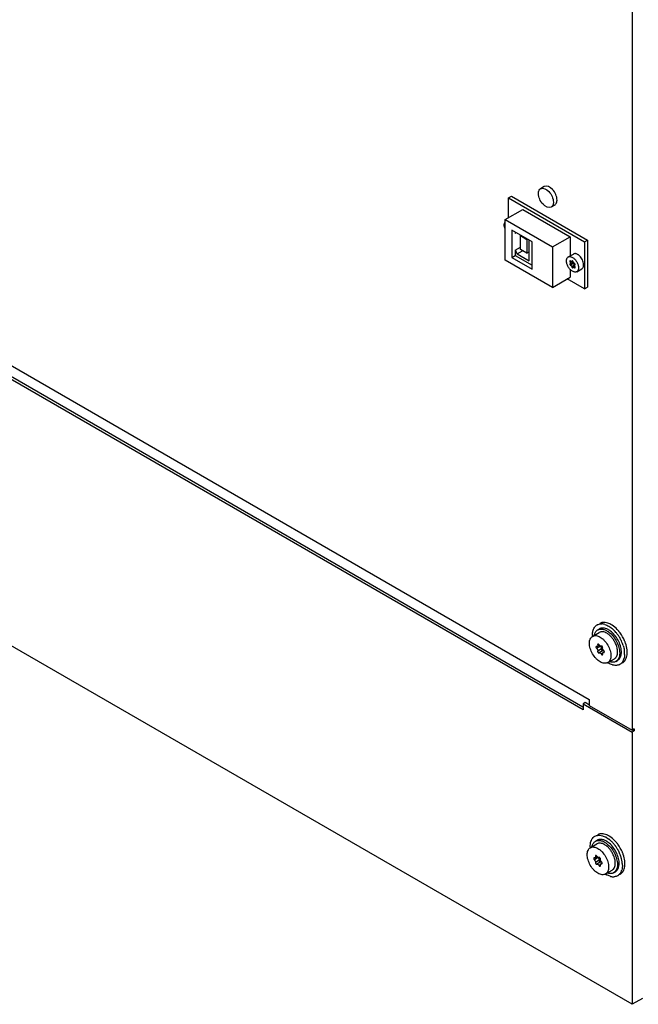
# Model space of a CAD drawing. Header units: millimetres. Extents: x 273 to 993, y 136 to 1631.
# Tile 2 of 17: x 478 to 682, y 178 to 503. Entities that reach past the tile are written whole.
import ezdxf

# ---------------------------------------------------------------- set-up
doc = ezdxf.new("R2010")
doc.units = ezdxf.units.MM
doc.header["$LTSCALE"] = 114.934679
for name, color, linetype in [('00_COMPONENTS_1', 7, 'CONTINUOUS'), ('00_COMPONENTS_2', 7, 'CONTINUOUS'), ('00_COMPONENTS_3', 7, 'CONTINUOUS')]:
    doc.layers.add(name, color=color, linetype=linetype)

msp = doc.modelspace()

# ---------------------------------------------------------------- linework, layer by layer
at = {"layer": '00_COMPONENTS_1', "color": 7, "linetype": 'Continuous'}
for p, q in [((668.65, 301.77), (669.21, 302.09)), ((666.95, 299.63), (669.15, 300.9)), ((669.56, 296.4), (668.29, 295.67)), ((669.19, 296.69), (668.52, 296.3)), ((668.98, 296.98), (668.64, 296.79)), ((669.91, 295.5), (668.64, 294.76)), ((669.81, 296.43), (669.8, 296.42)), ((669.81, 296.43), (669.8, 296.42)), ((669.1, 294.18), (669.11, 294.19)), ((670.39, 294.93), (669.11, 294.19)), ((670.25, 294.04), (669.8, 293.78)), ((670.83, 294.56), (670.39, 294.31)), ((670.82, 294.44), (670.62, 294.32)), ((671.95, 290.97), (674.15, 292.24)), ((674.65, 291.37), (675.21, 291.7)), ((666.21, 230.01), (668.4, 231.27)), ((667.9, 232.14), (668.47, 232.47)), ((668.45, 227.07), (667.77, 226.68)), ((668.24, 227.36), (667.9, 227.16)), ((668.82, 226.78), (667.54, 226.04)), ((669.17, 225.87), (667.9, 225.14)), ((668.35, 224.55), (668.37, 224.56)), ((669.64, 225.3), (668.37, 224.56)), ((669.07, 226.8), (669.05, 226.79)), ((669.07, 226.8), (669.06, 226.8)), ((669.51, 224.41), (669.06, 224.15)), ((670.09, 224.93), (669.65, 224.68)), ((670.08, 224.81), (669.88, 224.69)), ((671.21, 221.35), (673.4, 222.61)), ((673.9, 221.75), (674.47, 222.07))]:
    msp.add_line(p, q, dxfattribs=at)
for centre, radius, start, end in [((670.26, 300.21), 2.16, 102.6449, 105.6472), ((670.12, 297.39), 1.17, 209.018, 216.9896), ((669.88, 296.31), 0.13, 116.6213, 120.026), ((669.88, 296.31), 0.131, 113.7542, 116.6206), ((670.49, 294.53), 0.43, 72.1778, 75.6126), ((672.26, 294.33), 4.19, 348.7504, 350.9247), ((670.58, 294.45), 5.87, 0.0121, 3.0006), ((669.38, 227.77), 1.17, 209.018, 216.9896), ((669.13, 226.69), 0.131, 113.7542, 116.6206), ((669.13, 226.69), 0.13, 116.6213, 120.026), ((669.75, 224.9), 0.43, 72.1778, 75.6126), ((669.84, 224.82), 5.87, 0.0121, 3.0006)]:
    msp.add_arc(centre, radius, start, end, dxfattribs=at)
for points, knots in [([(667.49, 299.94), (667.53, 300.15), (667.63, 300.53), (667.88, 301.04), (668.22, 301.47), (668.5, 301.68), (668.65, 301.77)], [0, 0, 0, 0, 0.277205, 0.53255, 0.770947, 1, 1, 1, 1]), ([(668.65, 301.77), (668.76, 301.83), (669.02, 301.95), (669.58, 302.07), (670.37, 302.03), (671.35, 301.67), (671.97, 301.28), (672.28, 301.05)], [0, 0, 0, 0, 0.10392, 0.210593, 0.440492, 0.702783, 1, 1, 1, 1]), ([(669.68, 302.29), (669.64, 302.28), (669.48, 302.23), (669.32, 302.16), (669.21, 302.09)], [0, 0, 0, 0, 0.252548, 1, 1, 1, 1]), ([(672.85, 301.37), (672.59, 301.56), (672.08, 301.9), (671.29, 302.24), (670.52, 302.4), (670.02, 302.37), (669.79, 302.32)], [0, 0, 0, 0, 0.289244, 0.551515, 0.786911, 1, 1, 1, 1]), ([(665.92, 297.35), (665.92, 297.6), (665.96, 298.08), (666.15, 298.74), (666.48, 299.28), (666.79, 299.54), (666.95, 299.63)], [0, 0, 0, 0, 0.289807, 0.549048, 0.782228, 1, 1, 1, 1]), ([(666.95, 299.63), (667.12, 299.73), (667.5, 299.87), (668.13, 299.88), (668.8, 299.72), (669.23, 299.51), (669.45, 299.39)], [0, 0, 0, 0, 0.217773, 0.450954, 0.710194, 1, 1, 1, 1]), ([(671.65, 300.65), (671.43, 300.78), (670.99, 300.99), (670.32, 301.15), (669.69, 301.13), (669.31, 300.99), (669.15, 300.9)], [0, 0, 0, 0, 0.289806, 0.549046, 0.782227, 1, 1, 1, 1]), ([(669.45, 299.39), (669.7, 299.25), (670.17, 298.91), (671.07, 298.07), (672.01, 296.78), (672.66, 295.32), (672.94, 294.12), (672.99, 293.54), (672.99, 293.26)], [0, 0, 0, 0, 0.114259, 0.237537, 0.499999, 0.762461, 0.88574, 1, 1, 1, 1]), ([(674.53, 297.28), (674.36, 297.64), (673.99, 298.33), (673.3, 299.27), (672.52, 300.06), (671.94, 300.48), (671.65, 300.65)], [0, 0, 0, 0, 0.263569, 0.524166, 0.772292, 1, 1, 1, 1]), ([(672.28, 301.05), (672.81, 300.65), (673.78, 299.68), (674.92, 297.95), (675.68, 296.06), (675.89, 294.75), (675.89, 294.12)], [0, 0, 0, 0, 0.245892, 0.508631, 0.766749, 1, 1, 1, 1]), ([(676.45, 294.75), (676.41, 295.36), (676.16, 296.63), (675.39, 298.43), (674.29, 300.07), (673.35, 301), (672.85, 301.37)], [0, 0, 0, 0, 0.236848, 0.495126, 0.756001, 1, 1, 1, 1]), ([(669.45, 291.22), (669.21, 291.36), (668.73, 291.7), (667.84, 292.53), (666.89, 293.83), (666.25, 295.29), (665.97, 296.48), (665.92, 297.07), (665.92, 297.35)], [0, 0, 0, 0, 0.114259, 0.237537, 0.499999, 0.762461, 0.88574, 1, 1, 1, 1]), ([(668.16, 296.28), (668.14, 296.27), (668.11, 296.24), (668.08, 296.17), (668.07, 296.09), (668.09, 295.97), (668.15, 295.82), (668.24, 295.71), (668.29, 295.67)], [0, 0, 0, 0, 0.086942, 0.184403, 0.297732, 0.426855, 0.714521, 1, 1, 1, 1]), ([(668.29, 296.29), (668.26, 296.29), (668.22, 296.3), (668.17, 296.29), (668.16, 296.28)], [0, 0, 0, 0, 0.530437, 1, 1, 1, 1]), ([(668.52, 296.3), (668.49, 296.28), (668.41, 296.26), (668.33, 296.28), (668.29, 296.29)], [0, 0, 0, 0, 0.469538, 1, 1, 1, 1]), ([(668.29, 295.67), (668.35, 295.61), (668.47, 295.47), (668.6, 295.24), (668.67, 294.99), (668.66, 294.83), (668.64, 294.76)], [0, 0, 0, 0, 0.261667, 0.533837, 0.787366, 1, 1, 1, 1]), ([(668.64, 296.79), (668.65, 296.73), (668.66, 296.63), (668.65, 296.49), (668.61, 296.38), (668.55, 296.32), (668.52, 296.3)], [0, 0, 0, 0, 0.303005, 0.568816, 0.79698, 1, 1, 1, 1]), ([(668.71, 297.06), (668.69, 297.05), (668.66, 297.02), (668.63, 296.95), (668.62, 296.87), (668.63, 296.82), (668.64, 296.79)], [0, 0, 0, 0, 0.203013, 0.431161, 0.696995, 1, 1, 1, 1]), ([(668.9, 297.04), (668.87, 297.06), (668.81, 297.09), (668.73, 297.08), (668.71, 297.06)], [0, 0, 0, 0, 0.550795, 1, 1, 1, 1]), ([(669.1, 296.83), (669.09, 296.85), (669.04, 296.93), (668.97, 297.01), (668.9, 297.04)], [0, 0, 0, 0, 0.266928, 1, 1, 1, 1]), ([(669.45, 296.45), (669.43, 296.46), (669.33, 296.53), (669.25, 296.62), (669.19, 296.69)], [0, 0, 0, 0, 0.231527, 1, 1, 1, 1]), ([(669.8, 296.42), (669.77, 296.4), (669.72, 296.39), (669.6, 296.38), (669.51, 296.42), (669.45, 296.45)], [0, 0, 0, 0, 0.21848, 0.452342, 1, 1, 1, 1]), ([(669.91, 295.5), (669.93, 295.57), (669.94, 295.73), (669.87, 295.97), (669.75, 296.21), (669.63, 296.35), (669.56, 296.4)], [0, 0, 0, 0, 0.212634, 0.466163, 0.738333, 1, 1, 1, 1]), ([(670.01, 296.41), (669.98, 296.42), (669.92, 296.45), (669.85, 296.44), (669.82, 296.43)], [0, 0, 0, 0, 0.548379, 1, 1, 1, 1]), ([(670.18, 294.94), (670.13, 294.96), (670.04, 295.04), (669.95, 295.19), (669.9, 295.34), (669.9, 295.45), (669.91, 295.5)], [0, 0, 0, 0, 0.24775, 0.521239, 0.782678, 1, 1, 1, 1]), ([(670.27, 295.84), (670.28, 295.89), (670.28, 296), (670.23, 296.16), (670.14, 296.3), (670.05, 296.38), (670.01, 296.41)], [0, 0, 0, 0, 0.217322, 0.478761, 0.75225, 1, 1, 1, 1]), ([(670.62, 294.94), (670.55, 295), (670.43, 295.13), (670.31, 295.37), (670.24, 295.61), (670.25, 295.78), (670.27, 295.84)], [0, 0, 0, 0, 0.261667, 0.533837, 0.787366, 1, 1, 1, 1]), ([(675.18, 294.53), (675.18, 294.98), (675.05, 295.93), (674.73, 296.82), (674.53, 297.28)], [0, 0, 0, 0, 0.475649, 1, 1, 1, 1]), ([(668.64, 294.76), (668.62, 294.72), (668.62, 294.61), (668.68, 294.45), (668.77, 294.31), (668.86, 294.23), (668.9, 294.2)], [0, 0, 0, 0, 0.217322, 0.478761, 0.75225, 1, 1, 1, 1]), ([(668.9, 294.2), (668.93, 294.18), (669, 294.16), (669.07, 294.17), (669.1, 294.18)], [0, 0, 0, 0, 0.550734, 1, 1, 1, 1]), ([(669.11, 294.19), (669.14, 294.2), (669.19, 294.22), (669.31, 294.23), (669.4, 294.19), (669.45, 294.16)], [0, 0, 0, 0, 0.21848, 0.452342, 1, 1, 1, 1]), ([(669.45, 294.16), (669.53, 294.12), (669.66, 294), (669.76, 293.86), (669.8, 293.78)], [0, 0, 0, 0, 0.474463, 1, 1, 1, 1]), ([(669.8, 293.78), (669.82, 293.76), (669.87, 293.67), (669.94, 293.6), (670.01, 293.56)], [0, 0, 0, 0, 0.266928, 1, 1, 1, 1]), ([(670.01, 293.56), (670.04, 293.55), (670.1, 293.52), (670.17, 293.53), (670.2, 293.54)], [0, 0, 0, 0, 0.550795, 1, 1, 1, 1]), ([(670.36, 294.91), (670.33, 294.9), (670.26, 294.89), (670.21, 294.92), (670.18, 294.94)], [0, 0, 0, 0, 0.451621, 1, 1, 1, 1]), ([(670.2, 293.54), (670.22, 293.55), (670.25, 293.59), (670.28, 293.65), (670.28, 293.73), (670.28, 293.79), (670.27, 293.82)], [0, 0, 0, 0, 0.203013, 0.431161, 0.696995, 1, 1, 1, 1]), ([(670.27, 293.82), (670.26, 293.87), (670.24, 293.97), (670.26, 294.12), (670.3, 294.23), (670.36, 294.29), (670.39, 294.31)], [0, 0, 0, 0, 0.303005, 0.568816, 0.79698, 1, 1, 1, 1]), ([(670.6, 294.95), (670.56, 294.96), (670.49, 294.96), (670.41, 294.94), (670.39, 294.93)], [0, 0, 0, 0, 0.526985, 1, 1, 1, 1]), ([(670.39, 294.31), (670.42, 294.32), (670.5, 294.35), (670.58, 294.33), (670.62, 294.32)], [0, 0, 0, 0, 0.469538, 1, 1, 1, 1]), ([(670.83, 294.56), (670.82, 294.63), (670.77, 294.77), (670.68, 294.89), (670.62, 294.94)], [0, 0, 0, 0, 0.496035, 1, 1, 1, 1]), ([(670.62, 294.32), (670.64, 294.31), (670.69, 294.31), (670.73, 294.32), (670.75, 294.33)], [0, 0, 0, 0, 0.530437, 1, 1, 1, 1]), ([(670.75, 294.33), (670.77, 294.34), (670.8, 294.36), (670.82, 294.42), (670.83, 294.49), (670.83, 294.53), (670.83, 294.56)], [0, 0, 0, 0, 0.209652, 0.439745, 0.702371, 1, 1, 1, 1]), ([(672.99, 293.26), (672.99, 293.01), (672.95, 292.53), (672.76, 291.87), (672.43, 291.33), (672.12, 291.07), (671.95, 290.97)], [0, 0, 0, 0, 0.289807, 0.549048, 0.782228, 1, 1, 1, 1]), ([(674.15, 292.24), (674.31, 292.33), (674.62, 292.59), (674.95, 293.13), (675.14, 293.79), (675.18, 294.27), (675.18, 294.53)], [0, 0, 0, 0, 0.217772, 0.450952, 0.710193, 1, 1, 1, 1]), ([(675.89, 294.12), (675.89, 293.82), (675.84, 293.24), (675.61, 292.44), (675.21, 291.8), (674.84, 291.49), (674.65, 291.37)], [0, 0, 0, 0, 0.289807, 0.549048, 0.782228, 1, 1, 1, 1]), ([(675.21, 291.7), (675.36, 291.78), (675.63, 292), (675.97, 292.42), (676.22, 292.93), (676.33, 293.31), (676.37, 293.51)], [0, 0, 0, 0, 0.229242, 0.467734, 0.72302, 1, 1, 1, 1]), ([(676.39, 293.66), (676.4, 293.73), (676.44, 293.99), (676.45, 294.25), (676.45, 294.45)], [0, 0, 0, 0, 0.241692, 1, 1, 1, 1]), ([(671.95, 290.97), (671.79, 290.88), (671.41, 290.74), (670.78, 290.73), (670.11, 290.89), (669.67, 291.09), (669.45, 291.22)], [0, 0, 0, 0, 0.217773, 0.450954, 0.710194, 1, 1, 1, 1]), ([(674.65, 291.37), (674.5, 291.29), (674.18, 291.15), (673.64, 291.07), (673.07, 291.11), (672.68, 291.21), (672.49, 291.28)], [0, 0, 0, 0, 0.229056, 0.467455, 0.722789, 1, 1, 1, 1]), ([(666.75, 230.32), (666.78, 230.52), (666.89, 230.9), (667.14, 231.42), (667.48, 231.84), (667.76, 232.05), (667.9, 232.14)], [0, 0, 0, 0, 0.277205, 0.53255, 0.770947, 1, 1, 1, 1]), ([(667.9, 232.14), (668.02, 232.21), (668.27, 232.32), (668.84, 232.45), (669.63, 232.4), (670.61, 232.04), (671.23, 231.65), (671.54, 231.42)], [0, 0, 0, 0, 0.10392, 0.210593, 0.440492, 0.702783, 1, 1, 1, 1]), ([(670.9, 231.02), (670.68, 231.15), (670.25, 231.36), (669.58, 231.52), (668.95, 231.51), (668.57, 231.37), (668.4, 231.27)], [0, 0, 0, 0, 0.289806, 0.549046, 0.782227, 1, 1, 1, 1]), ([(672.1, 231.75), (671.79, 231.98), (671.17, 232.37), (670.2, 232.72), (669.4, 232.77), (668.84, 232.65), (668.59, 232.53), (668.47, 232.47)], [0, 0, 0, 0, 0.297217, 0.559508, 0.789407, 0.89608, 1, 1, 1, 1]), ([(673.78, 227.65), (673.62, 228.01), (673.24, 228.7), (672.56, 229.64), (671.78, 230.43), (671.2, 230.85), (670.9, 231.02)], [0, 0, 0, 0, 0.263569, 0.524166, 0.772292, 1, 1, 1, 1]), ([(671.54, 231.42), (672.06, 231.02), (673.04, 230.05), (674.18, 228.32), (674.93, 226.44), (675.15, 225.12), (675.15, 224.49)], [0, 0, 0, 0, 0.245892, 0.508631, 0.766749, 1, 1, 1, 1]), ([(675.7, 225.13), (675.67, 225.74), (675.42, 227), (674.65, 228.81), (673.54, 230.45), (672.61, 231.37), (672.1, 231.75)], [0, 0, 0, 0, 0.236848, 0.495126, 0.756001, 1, 1, 1, 1]), ([(665.18, 227.72), (665.18, 227.97), (665.21, 228.45), (665.41, 229.12), (665.74, 229.65), (666.05, 229.91), (666.21, 230.01)], [0, 0, 0, 0, 0.289807, 0.549048, 0.782228, 1, 1, 1, 1]), ([(668.71, 221.59), (668.47, 221.73), (667.99, 222.07), (667.1, 222.91), (666.15, 224.2), (665.51, 225.66), (665.23, 226.86), (665.18, 227.44), (665.18, 227.72)], [0, 0, 0, 0, 0.114259, 0.237537, 0.499999, 0.762461, 0.88574, 1, 1, 1, 1]), ([(666.21, 230.01), (666.38, 230.1), (666.76, 230.24), (667.38, 230.26), (668.06, 230.09), (668.49, 229.89), (668.71, 229.76)], [0, 0, 0, 0, 0.217773, 0.450954, 0.710194, 1, 1, 1, 1]), ([(667.9, 227.16), (667.91, 227.11), (667.92, 227.01), (667.91, 226.87), (667.86, 226.75), (667.81, 226.69), (667.77, 226.68)], [0, 0, 0, 0, 0.303005, 0.568816, 0.79698, 1, 1, 1, 1]), ([(667.96, 227.44), (667.95, 227.43), (667.91, 227.39), (667.89, 227.33), (667.88, 227.25), (667.89, 227.19), (667.9, 227.16)], [0, 0, 0, 0, 0.203013, 0.431161, 0.696995, 1, 1, 1, 1]), ([(668.16, 227.42), (668.13, 227.44), (668.06, 227.46), (667.99, 227.45), (667.96, 227.44)], [0, 0, 0, 0, 0.550795, 1, 1, 1, 1]), ([(668.36, 227.2), (668.35, 227.22), (668.29, 227.31), (668.22, 227.38), (668.16, 227.42)], [0, 0, 0, 0, 0.266928, 1, 1, 1, 1]), ([(668.71, 226.82), (668.69, 226.84), (668.59, 226.9), (668.5, 226.99), (668.45, 227.06)], [0, 0, 0, 0, 0.231527, 1, 1, 1, 1]), ([(668.71, 229.76), (668.95, 229.62), (669.43, 229.28), (670.33, 228.45), (671.27, 227.16), (671.92, 225.69), (672.2, 224.5), (672.25, 223.92), (672.25, 223.64)], [0, 0, 0, 0, 0.114259, 0.237537, 0.499999, 0.762461, 0.88574, 1, 1, 1, 1]), ([(674.44, 224.9), (674.44, 225.35), (674.31, 226.3), (673.99, 227.2), (673.78, 227.65)], [0, 0, 0, 0, 0.475649, 1, 1, 1, 1]), ([(667.41, 226.65), (667.4, 226.64), (667.36, 226.61), (667.34, 226.55), (667.33, 226.47), (667.35, 226.34), (667.41, 226.19), (667.49, 226.08), (667.54, 226.04)], [0, 0, 0, 0, 0.086942, 0.184403, 0.297732, 0.426855, 0.714521, 1, 1, 1, 1]), ([(667.54, 226.66), (667.52, 226.67), (667.48, 226.67), (667.43, 226.66), (667.41, 226.65)], [0, 0, 0, 0, 0.530437, 1, 1, 1, 1]), ([(667.77, 226.68), (667.74, 226.66), (667.66, 226.64), (667.58, 226.65), (667.54, 226.66)], [0, 0, 0, 0, 0.469538, 1, 1, 1, 1]), ([(667.54, 226.04), (667.61, 225.98), (667.73, 225.85), (667.86, 225.61), (667.92, 225.37), (667.92, 225.2), (667.9, 225.14)], [0, 0, 0, 0, 0.261667, 0.533837, 0.787366, 1, 1, 1, 1]), ([(667.9, 225.14), (667.88, 225.09), (667.88, 224.98), (667.93, 224.82), (668.03, 224.68), (668.11, 224.6), (668.16, 224.57)], [0, 0, 0, 0, 0.217322, 0.478761, 0.75225, 1, 1, 1, 1]), ([(668.16, 224.57), (668.19, 224.56), (668.26, 224.53), (668.33, 224.54), (668.35, 224.55)], [0, 0, 0, 0, 0.550734, 1, 1, 1, 1]), ([(668.37, 224.56), (668.39, 224.58), (668.44, 224.6), (668.56, 224.6), (668.65, 224.56), (668.71, 224.53)], [0, 0, 0, 0, 0.21848, 0.452342, 1, 1, 1, 1]), ([(669.05, 226.79), (669.03, 226.78), (668.98, 226.76), (668.86, 226.76), (668.77, 226.79), (668.71, 226.82)], [0, 0, 0, 0, 0.21848, 0.452342, 1, 1, 1, 1]), ([(668.71, 224.53), (668.78, 224.49), (668.92, 224.37), (669.02, 224.23), (669.06, 224.15)], [0, 0, 0, 0, 0.474463, 1, 1, 1, 1]), ([(669.17, 225.87), (669.19, 225.94), (669.2, 226.1), (669.13, 226.34), (669.01, 226.58), (668.88, 226.72), (668.82, 226.78)], [0, 0, 0, 0, 0.212634, 0.466163, 0.738333, 1, 1, 1, 1]), ([(669.06, 224.15), (669.08, 224.13), (669.13, 224.05), (669.2, 223.97), (669.26, 223.94)], [0, 0, 0, 0, 0.266928, 1, 1, 1, 1]), ([(669.26, 226.78), (669.23, 226.8), (669.17, 226.82), (669.11, 226.82), (669.08, 226.81)], [0, 0, 0, 0, 0.548379, 1, 1, 1, 1]), ([(669.43, 225.31), (669.39, 225.34), (669.3, 225.41), (669.21, 225.56), (669.15, 225.72), (669.15, 225.83), (669.17, 225.87)], [0, 0, 0, 0, 0.24775, 0.521239, 0.782678, 1, 1, 1, 1]), ([(669.53, 226.22), (669.54, 226.26), (669.54, 226.37), (669.49, 226.53), (669.4, 226.68), (669.31, 226.75), (669.26, 226.78)], [0, 0, 0, 0, 0.217322, 0.478761, 0.75225, 1, 1, 1, 1]), ([(669.26, 223.94), (669.3, 223.92), (669.36, 223.89), (669.43, 223.9), (669.46, 223.92)], [0, 0, 0, 0, 0.550795, 1, 1, 1, 1]), ([(669.62, 225.28), (669.59, 225.27), (669.52, 225.27), (669.46, 225.29), (669.43, 225.31)], [0, 0, 0, 0, 0.451621, 1, 1, 1, 1]), ([(669.46, 223.92), (669.48, 223.93), (669.51, 223.96), (669.53, 224.03), (669.54, 224.11), (669.53, 224.16), (669.53, 224.19)], [0, 0, 0, 0, 0.203013, 0.431161, 0.696995, 1, 1, 1, 1]), ([(669.88, 225.31), (669.81, 225.37), (669.69, 225.51), (669.56, 225.74), (669.5, 225.99), (669.51, 226.15), (669.53, 226.22)], [0, 0, 0, 0, 0.261667, 0.533837, 0.787366, 1, 1, 1, 1]), ([(669.53, 224.19), (669.52, 224.25), (669.5, 224.35), (669.51, 224.49), (669.56, 224.6), (669.62, 224.66), (669.65, 224.68)], [0, 0, 0, 0, 0.303005, 0.568816, 0.79698, 1, 1, 1, 1]), ([(669.85, 225.32), (669.82, 225.33), (669.74, 225.34), (669.67, 225.32), (669.64, 225.3)], [0, 0, 0, 0, 0.526985, 1, 1, 1, 1]), ([(669.65, 224.68), (669.68, 224.7), (669.76, 224.72), (669.84, 224.71), (669.88, 224.69)], [0, 0, 0, 0, 0.469538, 1, 1, 1, 1]), ([(670.09, 224.93), (670.08, 225), (670.03, 225.15), (669.93, 225.26), (669.88, 225.31)], [0, 0, 0, 0, 0.496035, 1, 1, 1, 1]), ([(669.88, 224.69), (669.9, 224.69), (669.95, 224.68), (669.99, 224.69), (670.01, 224.7)], [0, 0, 0, 0, 0.530437, 1, 1, 1, 1]), ([(670.01, 224.7), (670.02, 224.71), (670.05, 224.74), (670.08, 224.79), (670.09, 224.86), (670.09, 224.91), (670.09, 224.93)], [0, 0, 0, 0, 0.209652, 0.439745, 0.702371, 1, 1, 1, 1]), ([(673.4, 222.61), (673.57, 222.71), (673.88, 222.97), (674.21, 223.5), (674.4, 224.17), (674.44, 224.65), (674.44, 224.9)], [0, 0, 0, 0, 0.217772, 0.450952, 0.710193, 1, 1, 1, 1]), ([(675.15, 224.49), (675.15, 224.19), (675.1, 223.61), (674.87, 222.82), (674.47, 222.17), (674.1, 221.86), (673.9, 221.75)], [0, 0, 0, 0, 0.289807, 0.549048, 0.782228, 1, 1, 1, 1]), ([(674.47, 222.07), (674.67, 222.19), (675.04, 222.5), (675.43, 223.14), (675.67, 223.94), (675.71, 224.52), (675.71, 224.82)], [0, 0, 0, 0, 0.217772, 0.450952, 0.710193, 1, 1, 1, 1]), ([(671.21, 221.35), (671.05, 221.25), (670.67, 221.11), (670.04, 221.1), (669.37, 221.26), (668.93, 221.47), (668.71, 221.59)], [0, 0, 0, 0, 0.217773, 0.450954, 0.710194, 1, 1, 1, 1]), ([(672.25, 223.64), (672.25, 223.38), (672.21, 222.9), (672.01, 222.24), (671.69, 221.7), (671.38, 221.44), (671.21, 221.35)], [0, 0, 0, 0, 0.289807, 0.549048, 0.782228, 1, 1, 1, 1]), ([(673.9, 221.75), (673.76, 221.66), (673.43, 221.53), (672.9, 221.45), (672.32, 221.49), (671.94, 221.59), (671.75, 221.65)], [0, 0, 0, 0, 0.229056, 0.467455, 0.722789, 1, 1, 1, 1])]:
    msp.add_open_spline(points, degree=3, knots=knots, dxfattribs=at)
at = {"layer": '00_COMPONENTS_2', "color": 7, "linetype": 'Continuous'}
for p, q in [((658.93, 424.59), (660.63, 425.57)), ((659.52, 422.37), (659.5, 422.36)), ((659.83, 423.12), (659.52, 422.94)), ((660.44, 422.9), (659.52, 422.37)), ((660.61, 422.4), (659.7, 421.87)), ((660.37, 423.28), (660.06, 423.11)), ((661.05, 421.85), (660.13, 421.32)), ((660.3, 423.32), (660.15, 423.24)), ((661.15, 421.96), (661.16, 421.97)), ((661.09, 421.5), (660.6, 421.22)), ((661.2, 421.26), (660.95, 421.12)), ((661.73, 419.74), (663.43, 420.72))]:
    msp.add_line(p, q, dxfattribs=at)
for centre, radius, start, end in [((659.01, 422.16), 2.64, 59.714, 60.0003), ((660.23, 423.11), 0.304, 343.4497, 347.6409), ((661.42, 421.91), 0.376, 189.8731, 194.7582), ((661.12, 422.05), 0.0939, 299.9735, 305.9795), ((661.64, 422.15), 2.62, 240.0004, 240.2884), ((661.87, 421.81), 0.829, 201.5104, 210.5413)]:
    msp.add_arc(centre, radius, start, end, dxfattribs=at)
for points, knots in [([(637.84, 435.15), (637.84, 435.25), (637.85, 435.44), (637.92, 435.79), (638.03, 436.03), (638.12, 436.16)], [0, 0, 0, 0, 0.279434, 0.538751, 1, 1, 1, 1]), ([(638.12, 433.81), (638.03, 434.03), (637.9, 434.47), (637.84, 434.93), (637.84, 435.15)], [0, 0, 0, 0, 0.522947, 1, 1, 1, 1]), ([(662.03, 425.43), (661.91, 425.5), (661.66, 425.62), (661.29, 425.71), (660.93, 425.7), (660.72, 425.62), (660.63, 425.57)], [0, 0, 0, 0, 0.289806, 0.549046, 0.782227, 1, 1, 1, 1]), ([(662.39, 425.18), (662.36, 425.21), (662.24, 425.3), (662.12, 425.38), (662.03, 425.43)], [0, 0, 0, 0, 0.257718, 1, 1, 1, 1]), ([(663.4, 424.01), (663.26, 424.24), (662.96, 424.66), (662.59, 425.03), (662.39, 425.18)], [0, 0, 0, 0, 0.515097, 1, 1, 1, 1]), ([(658.35, 423.31), (658.35, 423.45), (658.37, 423.72), (658.48, 424.09), (658.67, 424.39), (658.84, 424.53), (658.93, 424.59)], [0, 0, 0, 0, 0.289807, 0.549048, 0.782228, 1, 1, 1, 1]), ([(660.33, 419.88), (660.2, 419.96), (659.93, 420.14), (659.56, 420.49), (659.22, 420.89), (658.92, 421.35), (658.68, 421.84), (658.5, 422.33), (658.38, 422.82), (658.35, 423.15), (658.35, 423.31)], [0, 0, 0, 0, 0.114157, 0.237325, 0.366975, 0.499999, 0.633023, 0.762673, 0.885842, 1, 1, 1, 1]), ([(658.93, 424.59), (659.03, 424.64), (659.24, 424.72), (659.59, 424.73), (659.97, 424.64), (660.21, 424.52), (660.33, 424.45)], [0, 0, 0, 0, 0.217773, 0.450954, 0.710194, 1, 1, 1, 1]), ([(659.5, 422.36), (659.49, 422.35), (659.46, 422.33), (659.44, 422.27), (659.44, 422.2), (659.46, 422.11), (659.52, 421.99), (659.6, 421.91), (659.64, 421.89)], [0, 0, 0, 0, 0.087171, 0.186861, 0.304523, 0.438656, 0.730115, 1, 1, 1, 1]), ([(659.51, 423.27), (659.5, 423.26), (659.49, 423.25), (659.47, 423.22), (659.46, 423.18), (659.45, 423.12), (659.47, 423.04), (659.5, 422.97), (659.52, 422.94)], [0, 0, 0, 0, 0.090667, 0.187862, 0.296067, 0.417118, 0.693918, 1, 1, 1, 1]), ([(659.65, 423.25), (659.63, 423.27), (659.59, 423.28), (659.54, 423.28), (659.52, 423.27), (659.51, 423.27)], [0, 0, 0, 0, 0.547708, 0.781558, 1, 1, 1, 1]), ([(659.52, 422.94), (659.55, 422.89), (659.6, 422.77), (659.62, 422.63), (659.62, 422.52), (659.6, 422.46), (659.57, 422.4), (659.53, 422.38), (659.52, 422.37)], [0, 0, 0, 0, 0.306083, 0.582894, 0.703936, 0.812127, 0.909305, 1, 1, 1, 1]), ([(659.64, 421.89), (659.65, 421.89), (659.66, 421.88), (659.68, 421.87), (659.7, 421.87)], [0, 0, 0, 0, 0.264656, 1, 1, 1, 1]), ([(659.71, 423.21), (659.71, 423.21), (659.69, 423.23), (659.67, 423.24), (659.65, 423.25)], [0, 0, 0, 0, 0.261713, 1, 1, 1, 1]), ([(659.7, 421.87), (659.7, 421.86), (659.74, 421.85), (659.77, 421.84), (659.79, 421.83)], [0, 0, 0, 0, 0.235942, 1, 1, 1, 1]), ([(659.82, 423.13), (659.81, 423.13), (659.77, 423.16), (659.74, 423.19), (659.71, 423.21)], [0, 0, 0, 0, 0.238054, 1, 1, 1, 1]), ([(659.79, 421.83), (659.83, 421.8), (659.91, 421.74), (660.01, 421.61), (660.09, 421.47), (660.12, 421.37), (660.13, 421.32)], [0, 0, 0, 0, 0.2318, 0.487998, 0.750579, 1, 1, 1, 1]), ([(660.06, 423.11), (660.05, 423.1), (660.01, 423.08), (659.95, 423.08), (659.88, 423.1), (659.84, 423.12), (659.82, 423.13)], [0, 0, 0, 0, 0.217781, 0.450942, 0.710226, 1, 1, 1, 1]), ([(660.15, 423.24), (660.15, 423.21), (660.12, 423.16), (660.08, 423.12), (660.06, 423.11)], [0, 0, 0, 0, 0.529194, 1, 1, 1, 1]), ([(660.2, 423.31), (660.19, 423.31), (660.17, 423.28), (660.16, 423.25), (660.15, 423.24)], [0, 0, 0, 0, 0.470806, 1, 1, 1, 1]), ([(660.34, 423.3), (660.32, 423.31), (660.28, 423.33), (660.24, 423.33), (660.21, 423.32), (660.2, 423.31)], [0, 0, 0, 0, 0.547684, 0.781556, 1, 1, 1, 1]), ([(660.34, 424.44), (660.48, 424.36), (660.75, 424.18), (661.11, 423.83), (661.45, 423.42), (661.75, 422.97), (661.99, 422.49), (662.17, 421.99), (662.28, 421.5), (662.31, 421.18), (662.31, 421.02)], [0, 0, 0, 0, 0.114383, 0.23768, 0.36737, 0.500361, 0.633301, 0.762845, 0.885913, 1, 1, 1, 1]), ([(660.56, 422.42), (660.54, 422.43), (660.5, 422.46), (660.44, 422.53), (660.39, 422.62), (660.36, 422.71), (660.36, 422.78), (660.37, 422.82), (660.39, 422.86), (660.4, 422.88), (660.41, 422.88)], [0, 0, 0, 0, 0.127548, 0.267725, 0.486074, 0.691132, 0.782048, 0.863108, 0.934817, 1, 1, 1, 1]), ([(660.54, 423.01), (660.53, 423.06), (660.49, 423.17), (660.41, 423.25), (660.37, 423.28)], [0, 0, 0, 0, 0.504632, 1, 1, 1, 1]), ([(660.44, 422.9), (660.46, 422.91), (660.5, 422.95), (660.52, 422.99), (660.53, 423.02)], [0, 0, 0, 0, 0.474213, 1, 1, 1, 1]), ([(660.88, 422.5), (660.83, 422.52), (660.75, 422.59), (660.65, 422.71), (660.58, 422.85), (660.55, 422.96), (660.54, 423.01)], [0, 0, 0, 0, 0.2318, 0.487998, 0.750579, 1, 1, 1, 1]), ([(660.61, 422.4), (660.61, 422.4), (660.59, 422.4), (660.57, 422.41), (660.56, 422.42)], [0, 0, 0, 0, 0.235942, 1, 1, 1, 1]), ([(660.71, 422.36), (660.7, 422.36), (660.67, 422.38), (660.64, 422.39), (660.61, 422.4)], [0, 0, 0, 0, 0.264656, 1, 1, 1, 1]), ([(661.05, 421.85), (661.04, 421.9), (661.01, 422), (660.93, 422.15), (660.83, 422.27), (660.75, 422.33), (660.71, 422.36)], [0, 0, 0, 0, 0.249421, 0.512002, 0.7682, 1, 1, 1, 1]), ([(660.97, 422.46), (660.96, 422.46), (660.93, 422.47), (660.9, 422.49), (660.88, 422.5)], [0, 0, 0, 0, 0.235942, 1, 1, 1, 1]), ([(661.02, 422.44), (661.02, 422.44), (661, 422.45), (660.98, 422.46), (660.97, 422.46)], [0, 0, 0, 0, 0.264656, 1, 1, 1, 1]), ([(661.17, 421.97), (661.19, 421.98), (661.21, 422.01), (661.23, 422.08), (661.22, 422.17), (661.18, 422.27), (661.11, 422.37), (661.06, 422.42), (661.02, 422.44)], [0, 0, 0, 0, 0.087973, 0.18957, 0.373763, 0.586386, 0.803668, 1, 1, 1, 1]), ([(661.09, 421.5), (661.08, 421.55), (661.05, 421.64), (661.04, 421.78), (661.07, 421.87), (661.11, 421.93), (661.13, 421.95), (661.15, 421.96)], [0, 0, 0, 0, 0.307453, 0.578521, 0.805042, 0.904926, 1, 1, 1, 1]), ([(663.98, 422.43), (663.94, 422.7), (663.79, 423.25), (663.54, 423.76), (663.4, 424.01)], [0, 0, 0, 0, 0.4849, 1, 1, 1, 1]), ([(663.43, 420.72), (663.52, 420.77), (663.7, 420.92), (663.88, 421.22), (663.99, 421.59), (664.01, 421.86), (664.01, 422)], [0, 0, 0, 0, 0.217772, 0.450952, 0.710193, 1, 1, 1, 1]), ([(664.01, 422), (664.01, 422.04), (664.01, 422.18), (663.99, 422.32), (663.98, 422.43)], [0, 0, 0, 0, 0.242173, 1, 1, 1, 1]), ([(660.13, 421.32), (660.14, 421.26), (660.18, 421.17), (660.25, 421.08), (660.3, 421.04), (660.32, 421.03)], [0, 0, 0, 0, 0.510707, 0.767585, 1, 1, 1, 1]), ([(660.32, 421.03), (660.34, 421.01), (660.38, 421), (660.43, 421), (660.45, 421.01), (660.46, 421.01)], [0, 0, 0, 0, 0.547684, 0.781556, 1, 1, 1, 1]), ([(661.73, 419.74), (661.64, 419.69), (661.43, 419.61), (661.08, 419.6), (660.71, 419.69), (660.47, 419.8), (660.34, 419.87)], [0, 0, 0, 0, 0.218091, 0.451405, 0.710521, 1, 1, 1, 1]), ([(660.46, 421.01), (660.47, 421.02), (660.5, 421.04), (660.51, 421.07), (660.51, 421.09)], [0, 0, 0, 0, 0.470806, 1, 1, 1, 1]), ([(660.51, 421.09), (660.52, 421.12), (660.54, 421.17), (660.58, 421.21), (660.6, 421.22)], [0, 0, 0, 0, 0.529194, 1, 1, 1, 1]), ([(660.6, 421.22), (660.62, 421.23), (660.66, 421.24), (660.72, 421.25), (660.79, 421.23), (660.83, 421.21), (660.85, 421.2)], [0, 0, 0, 0, 0.217781, 0.450942, 0.710226, 1, 1, 1, 1]), ([(660.85, 421.2), (660.86, 421.19), (660.9, 421.17), (660.93, 421.14), (660.95, 421.12)], [0, 0, 0, 0, 0.238054, 1, 1, 1, 1]), ([(660.95, 421.12), (660.96, 421.11), (660.98, 421.1), (661, 421.08), (661.01, 421.07)], [0, 0, 0, 0, 0.261713, 1, 1, 1, 1]), ([(661.01, 421.07), (661.04, 421.06), (661.07, 421.05), (661.12, 421.05), (661.14, 421.05), (661.15, 421.06)], [0, 0, 0, 0, 0.547708, 0.781558, 1, 1, 1, 1]), ([(661.15, 421.06), (661.16, 421.06), (661.18, 421.08), (661.2, 421.11), (661.21, 421.15), (661.21, 421.21), (661.2, 421.29), (661.17, 421.36), (661.15, 421.39)], [0, 0, 0, 0, 0.090667, 0.187862, 0.296067, 0.417118, 0.693918, 1, 1, 1, 1]), ([(662.31, 421.02), (662.31, 420.88), (662.29, 420.61), (662.18, 420.24), (662, 419.94), (661.83, 419.79), (661.73, 419.74)], [0, 0, 0, 0, 0.289807, 0.549048, 0.782228, 1, 1, 1, 1])]:
    msp.add_open_spline(points, degree=3, knots=knots, dxfattribs=at)
msp.add_open_spline([(660.37, 423.28), (660.36, 423.29), (660.35, 423.29), (660.34, 423.3)], degree=3, dxfattribs=at)
at = {"layer": '00_COMPONENTS_3', "color": 7, "linetype": 'Continuous'}
for p, q in [((679.99, 1158.88), (679.99, 268.73)), ((288.68, 496.61), (665.85, 278.85)), ((663.83, 275.44), (290.9, 490.75)), ((663.69, 276.34), (291.61, 491.16)), ((651.01, 447.77), (649.83, 447.09)), ((639.21, 444.08), (640.2, 444.65)), ((640.2, 444.65), (665.33, 430.15)), ((639.21, 444.08), (664.34, 429.58)), ((639.21, 437.53), (639.21, 444.08)), ((654.51, 441.71), (653.33, 441.03)), ((638.12, 436.9), (643.96, 440.27)), ((643.96, 440.27), (659.59, 431.25)), ((638.12, 436.9), (653.76, 427.88)), ((638.12, 423.57), (638.12, 436.9)), ((647.04, 429.55), (640.32, 433.43)), ((640.32, 433.43), (640.32, 424.45)), ((641.42, 432.8), (641.42, 432.34)), ((641.81, 432.57), (641.42, 432.34)), ((643.21, 431.62), (645.33, 430.4)), ((643.21, 427.05), (643.21, 431.62)), ((645.33, 430.4), (645.33, 425.82)), ((646.05, 423.34), (646.05, 430.12)), ((647.04, 420.57), (647.04, 429.55)), ((653.76, 427.88), (659.59, 431.25)), ((659.59, 431.25), (659.59, 424.97)), ((664.34, 429.58), (665.33, 430.15)), ((664.34, 429.58), (664.34, 414.05)), ((665.33, 430.15), (665.33, 414.62)), ((640.32, 424.45), (641.42, 425.08)), ((641.42, 426.81), (643.21, 427.84)), ((641.42, 426.81), (642.09, 425.63)), ((641.42, 426.81), (641.42, 425.08)), ((641.42, 425.08), (647.04, 421.84)), ((642.09, 425.63), (643.88, 426.66)), ((642.09, 425.63), (646.05, 423.34)), ((645.33, 425.82), (643.21, 427.05)), ((645.33, 425.82), (646.05, 426.24)), ((653.76, 427.88), (653.76, 414.54)), ((653.76, 414.54), (638.12, 423.57)), ((640.32, 424.45), (647.04, 420.57)), ((659.59, 420.47), (659.59, 417.91)), ((653.76, 414.54), (659.59, 417.91)), ((664.34, 414.05), (658.62, 417.35)), ((679.99, 178.42), (274.36, 412.61)), ((664.34, 414.05), (665.33, 414.62)), ((664.54, 277.81), (663.83, 277.4)), ((663.83, 277.4), (679.99, 268.07)), ((663.83, 277.4), (663.83, 275.44)), ((665.92, 277.01), (664.54, 277.81)), ((665.85, 278.85), (665.85, 276.89)), ((665.85, 276.89), (679.99, 268.73)), ((680.7, 269.14), (679.99, 268.73)), ((680.7, 268.48), (679.99, 268.07)), ((679.99, 268.07), (679.99, 178.42)), ((680.7, 268.48), (680.06, 268.85)), ((680.7, 269.14), (680.7, 268.48)), ((683.35, 180.36), (679.99, 178.42))]:
    msp.add_line(p, q, dxfattribs=at)
for centre, radius, start, end in [((669.78, 301.14), 2.61, 128.4141, 135.1515), ((669.72, 301.22), 2.51, 119.9952, 128.4027), ((669.7, 301.24), 2.49, 116.1974, 119.9644), ((669.83, 300.12), 3.62, 82.3103, 86.635), ((670.68, 301.24), 2.99, 95.1393, 97.2587), ((669.77, 299.69), 4.05, 77.4231, 82.2936), ((670.69, 301.07), 3.16, 89.5963, 95.1056), ((669.66, 299.21), 4.55, 73.5582, 77.4384), ((669.62, 297.56), 6.87, 59.9994, 61.2192), ((667.32, 294.95), 9.44, 47.5768, 52.9886), ((669.38, 297.14), 7.36, 56.8278, 59.9748), ((666.58, 294.13), 10.55, 43.5892, 47.6132), ((674.13, 299.96), 7.22, 180.0198, 182.5486), ((665.97, 293.55), 11.4, 40.4113, 43.5945), ((665.43, 293.09), 12.09, 38.0323, 40.4226), ((665.11, 292.84), 12.5, 36.2229, 38.0372), ((664.96, 292.72), 12.7, 35.3836, 36.2258), ((664.81, 292.62), 12.88, 30.6968, 35.3792), ((666.28, 293.58), 12.1, 38.7764, 39.6086), ((666.04, 293.39), 12.4, 36.5593, 38.7713), ((664.81, 292.62), 12.88, 25.3882, 30.7003), ((665.67, 293.12), 12.86, 22.9056, 36.5539), ((665.16, 292.78), 12.5, 21.2228, 25.4024), ((665.88, 293.06), 11.72, 17.7245, 21.2248), ((666.19, 293.35), 12.29, 21.2179, 22.8716), ((666.58, 293.5), 11.88, 18.9386, 21.2228), ((673.54, 293.33), 3.91, 337.1427, 340.189), ((673.24, 293.44), 4.23, 340.1881, 343.0877), ((672.88, 293.54), 4.61, 343.0941, 346.3853), ((668.5, 293.69), 9.02, 6.7536, 8.9239), ((669.22, 293.77), 8.29, 3.6417, 6.7688), ((669.81, 293.81), 7.7, 2.4916, 3.6177), ((670.3, 293.83), 7.22, 0.0194, 2.5064), ((670.73, 293.83), 6.78, 358.6581, 0.0035), ((671.75, 294.32), 6.62, 356.6337, 0.0227), ((671.32, 294.32), 7.05, 0.0046, 1.213), ((675.95, 297.24), 7.47, 237.3788, 238.663), ((674.77, 294.61), 4.58, 254.4343, 256.1098), ((674.72, 292.55), 2.49, 296.1974, 299.9644), ((674.7, 292.58), 2.52, 300.0153, 310.2991), ((674.63, 292.67), 2.63, 310.2875, 315.1131), ((675.54, 293.09), 2.54, 300.0657, 312.2513), ((675.43, 293.21), 2.71, 312.2504, 319.0728), ((675.28, 293.34), 2.9, 319.0741, 324.9106), ((675.15, 293.44), 3.06, 324.879, 326.9668), ((668.98, 231.59), 2.51, 122.4976, 128.4002), ((668.96, 231.62), 2.48, 119.9686, 122.4872), ((669.93, 231.62), 2.99, 95.1393, 97.2587), ((669.95, 231.44), 3.16, 89.5963, 95.1056), ((668.88, 227.93), 6.87, 59.9994, 61.2192), ((668.63, 227.51), 7.36, 56.8278, 59.9748), ((673.39, 230.33), 7.22, 180.0198, 182.5486), ((668.02, 227.42), 6.9, 59.4603, 61.4661), ((666.87, 225.7), 8.97, 51.3043, 53.0479), ((666.59, 225.35), 9.42, 49.6056, 51.3049), ((665.99, 224.66), 10.33, 43.5534, 49.546), ((665.06, 223.78), 11.61, 38.7358, 43.5704), ((664.51, 223.32), 12.32, 37.536, 38.7764), ((664.34, 223.19), 12.55, 36.2247, 37.5361), ((664.21, 223.1), 12.7, 35.3836, 36.2258), ((664.07, 222.99), 12.88, 31.052, 35.3792), ((665.54, 223.95), 12.1, 38.7764, 39.6086), ((665.3, 223.76), 12.4, 36.5593, 38.7713), ((664.93, 223.49), 12.86, 22.9056, 36.5539), ((664.06, 222.99), 12.89, 25.5133, 31.0552), ((664.32, 223.11), 12.59, 22.308, 25.5194), ((664.65, 223.25), 12.24, 21.2167, 22.2997), ((665.36, 223.51), 11.48, 15.8104, 21.2674), ((665.45, 223.72), 12.29, 21.2179, 22.8716), ((665.84, 223.87), 11.88, 18.9386, 21.2228), ((666.32, 223.79), 10.48, 11.8787, 15.7788), ((667.09, 223.96), 9.7, 8.9312, 11.8722), ((668.18, 224.12), 8.6, 3.6908, 8.9861), ((669.4, 224.2), 7.37, 0.0401, 3.6532), ((670.42, 224.69), 7.2, 0.0178, 2.3992), ((671, 224.69), 6.62, 356.6337, 0.0227), ((675.12, 227.47), 7.31, 237.3644, 239.9791), ((674.89, 227.07), 6.84, 239.9935, 241.4704), ((674.03, 224.98), 4.58, 253.5879, 256.9407), ((673.98, 222.92), 2.48, 299.9686, 302.462), ((673.96, 222.95), 2.51, 302.4725, 308.4003), ((673.63, 223.26), 2.97, 322.5373, 324.8818), ((673.56, 223.32), 3.06, 324.881, 326.9814), ((674.8, 223.46), 2.54, 300.0657, 312.2513), ((672.8, 223.7), 3.91, 337.1427, 340.189), ((672.5, 223.81), 4.23, 340.1881, 343.0877), ((674.68, 223.59), 2.71, 312.2504, 319.0728), ((674.53, 223.71), 2.9, 319.0741, 324.9106), ((674.4, 223.81), 3.06, 324.879, 326.9668), ((673.92, 224.5), 4.08, 256.9057, 262.2819), ((673.85, 224.04), 3.62, 262.3103, 266.635), ((673.84, 223.71), 3.29, 266.612, 273.0626), ((673.84, 223.5), 3.08, 273.1173, 275.1423)]:
    msp.add_arc(centre, radius, start, end, dxfattribs=at)
for points, knots in [([(655.24, 443.31), (655.24, 443.94), (654.87, 445.25), (653.77, 447.09), (651.83, 448.25), (651.01, 447.77)], [0, 0, 0, 0, 0.277819, 0.577548, 1, 1, 1, 1]), ([(649.1, 445.49), (649.1, 445.66), (649.14, 446.25), (649.46, 446.88), (649.83, 447.09)], [0, 0, 0, 0, 0.294493, 1, 1, 1, 1]), ([(653.33, 441.03), (652.51, 440.55), (650.57, 441.71), (649.48, 443.55), (649.1, 444.86), (649.1, 445.49)], [0, 0, 0, 0, 0.422413, 0.722158, 1, 1, 1, 1]), ([(649.83, 447.09), (650.65, 447.57), (652.59, 446.41), (653.68, 444.57), (654.05, 443.26), (654.05, 442.63)], [0, 0, 0, 0, 0.422413, 0.722158, 1, 1, 1, 1]), ([(654.05, 442.63), (654.05, 442.45), (654.01, 441.86), (653.7, 441.24), (653.33, 441.03)], [0, 0, 0, 0, 0.294493, 1, 1, 1, 1]), ([(654.79, 441.94), (654.87, 442.02), (655.15, 442.42), (655.24, 442.93), (655.24, 443.31)], [0, 0, 0, 0, 0.222145, 1, 1, 1, 1]), ([(672.93, 303.58), (672.75, 303.68), (672.05, 304.02), (671.27, 304.23), (670.71, 304.23)], [0, 0, 0, 0, 0.274442, 1, 1, 1, 1]), ([(675.6, 301.29), (675.43, 301.5), (674.78, 302.24), (674.02, 302.9), (673.4, 303.3)], [0, 0, 0, 0, 0.263089, 1, 1, 1, 1]), ([(678.36, 294.47), (678.36, 294.7), (678.29, 295.68), (678.06, 296.64), (677.82, 297.35)], [0, 0, 0, 0, 0.234413, 1, 1, 1, 1]), ([(677.72, 291.77), (677.81, 291.91), (678.17, 292.58), (678.32, 293.35), (678.35, 293.93)], [0, 0, 0, 0, 0.228555, 1, 1, 1, 1]), ([(672.19, 233.95), (672, 234.06), (671.31, 234.4), (670.53, 234.6), (669.97, 234.6)], [0, 0, 0, 0, 0.274442, 1, 1, 1, 1]), ([(674.86, 231.67), (674.69, 231.87), (674.03, 232.61), (673.27, 233.27), (672.66, 233.67)], [0, 0, 0, 0, 0.263089, 1, 1, 1, 1]), ([(666.22, 231.13), (666.24, 231.32), (666.36, 232.01), (666.64, 232.68), (666.95, 233.08)], [0, 0, 0, 0, 0.273382, 1, 1, 1, 1]), ([(677.61, 225), (677.61, 225.22), (677.53, 226.14), (677.3, 227.05), (677.07, 227.72)], [0, 0, 0, 0, 0.235681, 1, 1, 1, 1]), ([(676.97, 222.14), (677.07, 222.28), (677.43, 222.95), (677.57, 223.72), (677.61, 224.31)], [0, 0, 0, 0, 0.228555, 1, 1, 1, 1])]:
    msp.add_open_spline(points, degree=3, knots=knots, dxfattribs=at)
for points in [[(654.51, 441.71), (654.62, 441.77), (654.71, 441.85), (654.79, 441.94)], [(667.08, 301.38), (667.13, 301.59), (667.19, 301.79), (667.28, 301.98)], [(667.28, 301.98), (667.43, 302.35), (667.65, 302.7), (667.93, 302.98)], [(668.61, 303.47), (668.91, 303.62), (669.25, 303.71), (669.59, 303.73)], [(670.3, 304.21), (669.95, 304.16), (669.61, 304.05), (669.31, 303.88)], [(669.59, 303.73), (669.74, 303.74), (669.89, 303.75), (670.04, 303.74)], [(670.95, 303.57), (671.44, 303.43), (671.91, 303.2), (672.35, 302.94)], [(672.35, 302.94), (672.58, 302.8), (672.79, 302.65), (673, 302.49)], [(666.91, 299.96), (666.91, 300.23), (666.92, 300.49), (666.96, 300.76)], [(666.96, 300.76), (666.98, 300.97), (667.02, 301.18), (667.08, 301.38)], [(677.04, 296.63), (677.2, 296.13), (677.33, 295.61), (677.41, 295.09)], [(677.51, 293.68), (677.5, 293.27), (677.46, 292.86), (677.36, 292.46)], [(673.54, 290.2), (673.02, 290.34), (672.53, 290.58), (672.07, 290.86)], [(674.38, 290.06), (674.14, 290.07), (673.91, 290.11), (673.67, 290.17)], [(674.83, 290.06), (674.68, 290.05), (674.53, 290.05), (674.38, 290.06)], [(675.82, 290.32), (675.51, 290.17), (675.17, 290.09), (674.83, 290.06)], [(677.15, 291.81), (676.99, 291.44), (676.77, 291.09), (676.49, 290.81)], [(666.95, 233.08), (667.08, 233.26), (667.24, 233.42), (667.42, 233.56)], [(667.72, 233.76), (667.89, 233.86), (668.07, 233.94), (668.26, 234)], [(668.26, 234), (668.45, 234.05), (668.65, 234.09), (668.85, 234.11)], [(669.56, 234.58), (669.21, 234.54), (668.87, 234.43), (668.57, 234.25)], [(668.85, 234.11), (669, 234.12), (669.15, 234.12), (669.3, 234.11)], [(669.3, 234.11), (669.61, 234.09), (669.91, 234.03), (670.2, 233.95)], [(670.2, 233.95), (670.59, 233.83), (670.96, 233.67), (671.32, 233.48)], [(666.17, 230.33), (666.17, 230.6), (666.18, 230.87), (666.22, 231.13)], [(671.53, 233.36), (671.78, 233.21), (672.03, 233.04), (672.26, 232.87)], [(676.77, 224.21), (676.77, 223.96), (676.76, 223.72), (676.73, 223.48)], [(672.73, 220.59), (672.35, 220.71), (671.98, 220.87), (671.62, 221.06)], [(675.22, 220.77), (675.05, 220.68), (674.87, 220.6), (674.68, 220.54)], [(675.99, 221.46), (675.85, 221.28), (675.7, 221.12), (675.52, 220.98)], [(676.41, 222.18), (676.33, 222), (676.23, 221.82), (676.12, 221.65)], [(676.73, 223.48), (676.7, 223.18), (676.64, 222.87), (676.55, 222.58)], [(674.68, 220.54), (674.5, 220.49), (674.31, 220.45), (674.12, 220.44)]]:
    msp.add_open_spline(points, degree=3, dxfattribs=at)

doc.saveas('drawing.dxf')
